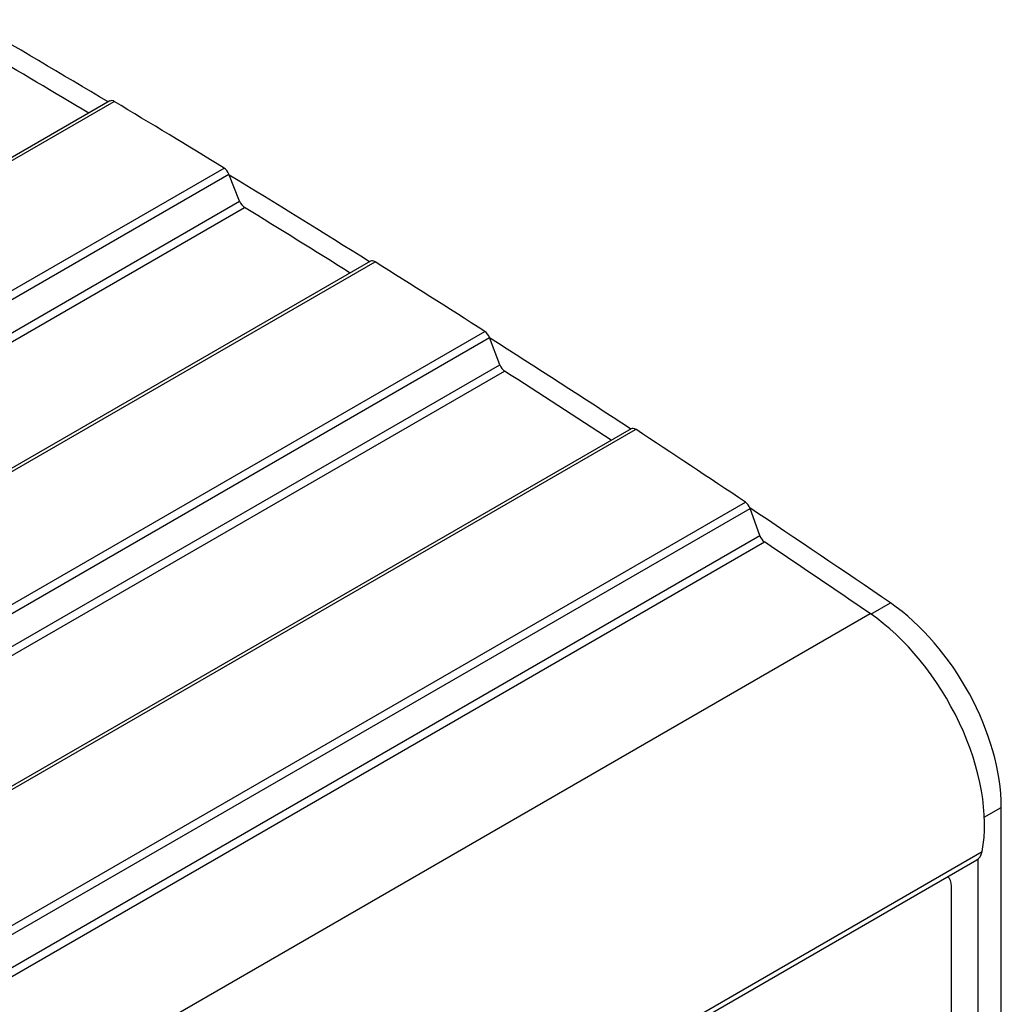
# Model space of a CAD drawing. Header units: inches. Extents: x 0 to 22, y 0 to 17.
# Tile 39 of 40: x 14.1 to 15.5, y 14 to 15.4. Entities that reach past the tile are written whole.
import ezdxf

# ---------------------------------------------------------------- set-up
doc = ezdxf.new("R2010")
doc.units = ezdxf.units.IN
doc.header["$MEASUREMENT"] = 0
for name, color, linetype in [('Default', 7, 'Continuous'), ('EXTRUSION_00', 7, 'Continuous'), ('OVERLAY__FRONT__', 7, 'Continuous'), ('PANEL__SIDE__RIG', 7, 'Continuous')]:
    doc.layers.add(name, color=color, linetype=linetype)

# ---------------------------------------------------------------- blocks, each defined once
blk = doc.blocks.new('SE4')
at = {"layer": 'EXTRUSION_00', "color": 7, "linetype": 'Continuous'}
for p, q in [((14.2069, 15.304), (12.8149, 14.5003)), ((12.821, 14.4996), (14.2129, 15.3033)), ((12.9787, 14.404), (14.3707, 15.2076)), ((12.9857, 14.3952), (14.3776, 15.1989)), ((14.393, 15.1599), (14.3776, 15.1989)), ((13.0011, 14.3562), (14.393, 15.1599)), ((13.008, 14.3475), (14.3999, 15.1511)), ((14.5811, 15.0739), (13.1892, 14.2703)), ((13.1955, 14.2695), (14.5874, 15.0731)), ((13.3531, 14.1694), (14.745, 14.973)), ((13.3599, 14.1605), (14.7519, 14.9641)), ((14.7666, 14.9251), (14.7519, 14.9641)), ((13.3746, 14.1214), (14.7666, 14.9251)), ((13.3814, 14.1125), (14.7734, 14.9162)), ((14.955, 14.8334), (13.563, 14.0297)), ((13.5695, 14.0288), (14.9615, 14.8324)), ((13.727, 13.9242), (15.119, 14.7278)), ((13.7338, 13.9151), (15.1257, 14.7188)), ((15.1396, 14.6798), (15.1257, 14.7188)), ((13.7477, 13.8762), (15.1396, 14.6798)), ((13.7544, 13.8671), (15.1463, 14.6708)), ((13.906, 13.7642), (15.298, 14.5679)), ((14.0684, 13.4235), (15.4587, 14.2261)), ((14.0684, 13.4158), (15.4511, 14.2141))]:
    blk.add_line(p, q, dxfattribs=at)
for centre, major_axis, start_param, end_param in [((13.9172, -1.8394), (-10.5807, 18.3263), -0.802733, -0.792681), ((14.2128, 15.2937), (0.0059, -0.0102), 2.336473, 3.141598), ((13.9172, -1.8394), (-10.6043, 18.3672), -0.815643, -0.80512), ((14.3704, 15.1981), (0.0059, -0.0102), 1.317248, 2.32595), ((14.4002, 15.1606), (0.0059, -0.0102), 4.458841, 5.46552), ((13.9172, -1.8394), (-10.5807, 18.3263), -0.827815, -0.817666), ((14.587, 15.0637), (0.0059, -0.0102), 2.311488, 3.141583), ((13.9172, -1.8394), (-10.6043, 18.3672), -0.840628, -0.830104), ((14.7446, 14.9637), (0.0059, -0.0102), 1.292264, 2.300965), ((14.7739, 14.9255), (0.0059, -0.0102), 4.433857, 5.440535), ((13.9172, -1.8394), (-10.5807, 18.3263), -0.852891, -0.84265), ((14.9609, 14.8232), (0.0059, -0.0102), 2.286504, 3.141585), ((13.9172, -1.8394), (-10.6043, 18.3673), -0.86562, -0.855088), ((15.1183, 14.7186), (0.0059, -0.0102), 1.264184, 2.275972), ((15.147, 14.68), (0.0059, -0.0102), 4.405777, 5.41555), ((13.9172, -1.8394), (-10.5807, 18.3263), -0.877808, -0.867635), ((15.2813, 14.3695), (0.128, -0.2216), 0.588508, 2.263784), ((15.4314, 14.2482), (-0.0197, 0.0341), 3.141593, 3.730101)]:
    blk.add_ellipse(centre, major_axis=major_axis, ratio=0.57735, start_param=start_param, end_param=end_param, dxfattribs=at)
at = {"layer": 'OVERLAY__FRONT__', "color": 7, "linetype": 'Continuous'}
blk.add_line((15.4148, 10.5255), (15.4148, 14.1769), dxfattribs=at)
blk.add_ellipse((15.3929, 14.1642), major_axis=(-0.0155, -0.0268), ratio=0.57735, start_param=2.356194, end_param=3.053525, dxfattribs=at)
at = {"layer": 'PANEL__SIDE__RIG', "color": 7, "linetype": 'Continuous'}
for p, q in [((15.2992, 14.5671), (15.3272, 14.5832)), ((15.462, 14.2756), (15.4864, 14.2896)), ((15.4864, 10.4273), (15.4864, 14.2896)), ((15.453, 10.463), (15.453, 14.2154))]:
    blk.add_line(p, q, dxfattribs=at)
for centre, major_axis, start_param, end_param in [((13.9469, -1.818), (-10.5768, 18.3195), -0.802618, -0.789222), ((13.9469, -1.818), (-10.5768, 18.3195), -0.827711, -0.814233), ((13.9469, -1.818), (-10.5768, 18.3195), -0.852799, -0.839245), ((13.9469, -1.818), (-10.5768, 18.3195), -0.877808, -0.864266), ((15.311, 14.3909), (0.124, -0.2148), 0.785398, 2.263784)]:
    blk.add_ellipse(centre, major_axis=major_axis, ratio=0.57735, start_param=start_param, end_param=end_param, dxfattribs=at)

msp = doc.modelspace()

# ---------------------------------------------------------------- block references
at = {"layer": 'Default'}
msp.add_blockref('SE4', (0, 0), dxfattribs=at)

doc.saveas('drawing.dxf')
